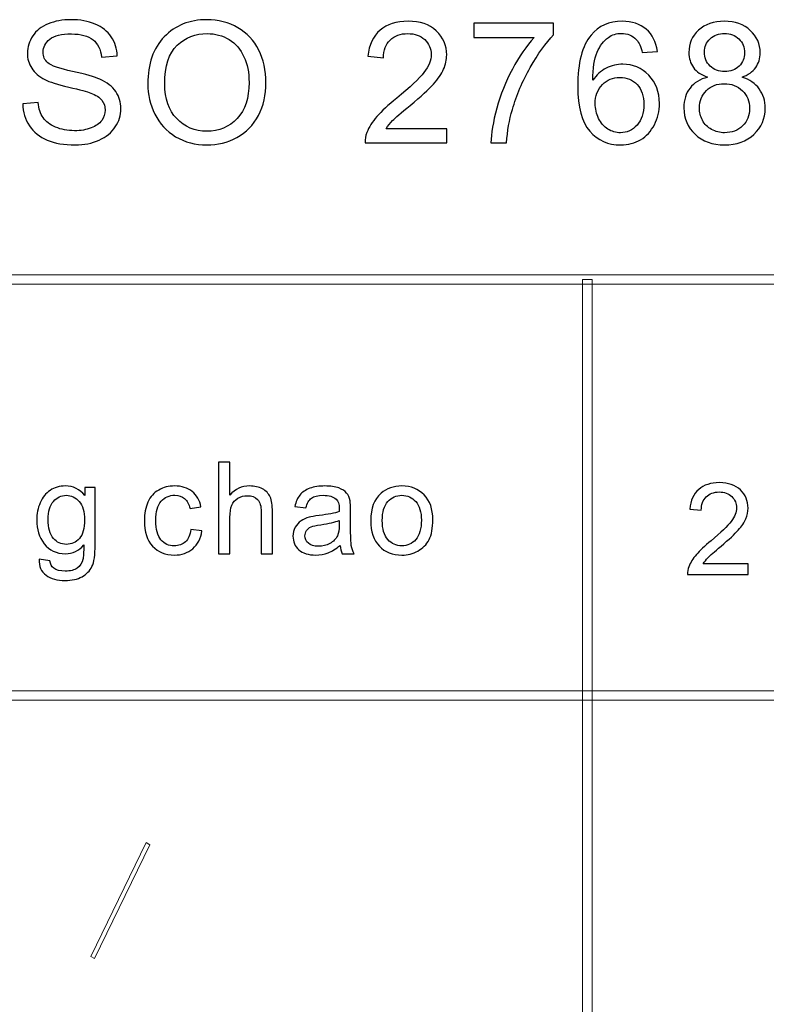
# Model space of a CAD drawing. Header units: millimetres. Extents: x -420 to 420, y -297 to 297.
# Tile 77 of 141: x 229 to 253, y -241 to -210. Entities that reach past the tile are written whole.
import ezdxf

# ---------------------------------------------------------------- set-up
doc = ezdxf.new("R2010")
doc.units = ezdxf.units.MM
doc.header["$MEASUREMENT"] = 0
doc.layers.add('layer 1', color=7, linetype='Continuous')

msp = doc.modelspace()

# ---------------------------------------------------------------- linework, layer by layer
at = {"layer": 'layer 1', "color": 7}
for points, knots in [([(229.5713, -212.8153), (229.5713, -212.8153), (230.0515, -212.773), (230.0515, -212.773), (230.0515, -212.773), (230.074, -212.9635), (230.127, -213.1196), (230.2106, -213.2422), (230.2106, -213.2422), (230.2943, -213.3639), (230.4237, -213.4627), (230.5991, -213.5386), (230.5991, -213.5386), (230.7743, -213.6135), (230.9722, -213.6515), (231.1915, -213.6515), (231.1915, -213.6515), (231.3866, -213.6515), (231.5584, -213.6233), (231.7076, -213.5659), (231.7076, -213.5659), (231.8569, -213.5086), (231.9675, -213.4301), (232.0403, -213.3304), (232.0403, -213.3304), (232.113, -213.2308), (232.1499, -213.1223), (232.1499, -213.0059), (232.1499, -213.0059), (232.1499, -212.8877), (232.1149, -212.7845), (232.0447, -212.6954), (232.0447, -212.6954), (231.9746, -212.6072), (231.8586, -212.5331), (231.6968, -212.4722), (231.6968, -212.4722), (231.5935, -212.4334), (231.3641, -212.3717), (231.0091, -212.2879), (231.0091, -212.2879), (230.6539, -212.2041), (230.4057, -212.1256), (230.2637, -212.0515), (230.2637, -212.0515), (230.0794, -211.9563), (229.9427, -211.8381), (229.8528, -211.6978), (229.8528, -211.6978), (229.762, -211.5576), (229.717, -211.3997), (229.717, -211.226), (229.717, -211.226), (229.717, -211.0337), (229.7728, -210.8547), (229.8834, -210.6888), (229.8834, -210.6888), (229.994, -210.5221), (230.1549, -210.396), (230.368, -210.3096), (230.368, -210.3096), (230.5801, -210.2231), (230.8166, -210.1799), (231.0764, -210.1799), (231.0764, -210.1799), (231.3624, -210.1799), (231.615, -210.2249), (231.8334, -210.3158), (231.8334, -210.3158), (232.052, -210.4057), (232.2201, -210.5389), (232.3378, -210.7153), (232.3378, -210.7153), (232.4556, -210.8908), (232.5185, -211.0901), (232.5275, -211.3124), (232.5275, -211.3124), (232.5275, -211.3124), (232.0367, -211.3495), (232.0367, -211.3495), (232.0367, -211.3495), (232.0106, -211.1104), (231.9216, -210.9296), (231.7696, -210.8079), (231.7696, -210.8079), (231.6177, -210.6853), (231.393, -210.6245), (231.0962, -210.6245), (231.0962, -210.6245), (230.7869, -210.6245), (230.5613, -210.68), (230.4201, -210.7911), (230.4201, -210.7911), (230.279, -210.9023), (230.2079, -211.0363), (230.2079, -211.1933), (230.2079, -211.1933), (230.2079, -211.3292), (230.2583, -211.4412), (230.3581, -211.5294), (230.3581, -211.5294), (230.457, -211.6167), (230.7132, -211.7075), (231.1286, -211.7993), (231.1286, -211.7993), (231.5439, -211.8919), (231.8289, -211.9721), (231.9836, -212.0409), (231.9836, -212.0409), (232.2075, -212.1424), (232.3738, -212.2703), (232.4808, -212.4264), (232.4808, -212.4264), (232.5878, -212.5816), (232.6409, -212.7607), (232.6409, -212.9635), (232.6409, -212.9635), (232.6409, -213.1655), (232.5825, -213.3542), (232.4646, -213.5324), (232.4646, -213.5324), (232.3469, -213.7106), (232.1787, -213.849), (231.9584, -213.9478), (231.9584, -213.9478), (231.7382, -214.0466), (231.4909, -214.096), (231.2149, -214.096), (231.2149, -214.096), (230.866, -214.096), (230.5739, -214.0457), (230.3383, -213.9461), (230.3383, -213.9461), (230.1018, -213.8464), (229.9175, -213.6965), (229.7836, -213.4954), (229.7836, -213.4954), (229.6487, -213.2951), (229.5786, -213.0685), (229.5713, -212.8153)], [0, 0, 0, 0, 0.0277778, 0.0277778, 0.0277778, 0.0277778, 0.0555556, 0.0555556, 0.0555556, 0.0555556, 0.0833333, 0.0833333, 0.0833333, 0.0833333, 0.1111111, 0.1111111, 0.1111111, 0.1111111, 0.1388889, 0.1388889, 0.1388889, 0.1388889, 0.1666667, 0.1666667, 0.1666667, 0.1666667, 0.1944444, 0.1944444, 0.1944444, 0.1944444, 0.2222222, 0.2222222, 0.2222222, 0.2222222, 0.25, 0.25, 0.25, 0.25, 0.2777778, 0.2777778, 0.2777778, 0.2777778, 0.3055556, 0.3055556, 0.3055556, 0.3055556, 0.3333333, 0.3333333, 0.3333333, 0.3333333, 0.3611111, 0.3611111, 0.3611111, 0.3611111, 0.3888889, 0.3888889, 0.3888889, 0.3888889, 0.4166667, 0.4166667, 0.4166667, 0.4166667, 0.4444444, 0.4444444, 0.4444444, 0.4444444, 0.4722222, 0.4722222, 0.4722222, 0.4722222, 0.5, 0.5, 0.5, 0.5, 0.5277778, 0.5277778, 0.5277778, 0.5277778, 0.5555556, 0.5555556, 0.5555556, 0.5555556, 0.5833333, 0.5833333, 0.5833333, 0.5833333, 0.6111111, 0.6111111, 0.6111111, 0.6111111, 0.6388889, 0.6388889, 0.6388889, 0.6388889, 0.6666667, 0.6666667, 0.6666667, 0.6666667, 0.6944444, 0.6944444, 0.6944444, 0.6944444, 0.7222222, 0.7222222, 0.7222222, 0.7222222, 0.75, 0.75, 0.75, 0.75, 0.7777778, 0.7777778, 0.7777778, 0.7777778, 0.8055556, 0.8055556, 0.8055556, 0.8055556, 0.8333333, 0.8333333, 0.8333333, 0.8333333, 0.8611111, 0.8611111, 0.8611111, 0.8611111, 0.8888889, 0.8888889, 0.8888889, 0.8888889, 0.9166667, 0.9166667, 0.9166667, 0.9166667, 0.9444444, 0.9444444, 0.9444444, 0.9444444, 1, 1, 1, 1]), ([(233.4801, -212.1882), (233.4801, -211.5603), (233.6528, -211.0681), (233.9971, -210.7127), (233.9971, -210.7127), (234.3415, -210.3572), (234.7856, -210.1799), (235.3305, -210.1799), (235.3305, -210.1799), (235.6873, -210.1799), (236.0083, -210.2637), (236.2952, -210.4304), (236.2952, -210.4304), (236.581, -210.5971), (236.7996, -210.83), (236.9497, -211.129), (236.9497, -211.129), (237.0998, -211.4271), (237.1753, -211.7658), (237.1753, -212.1441), (237.1753, -212.1441), (237.1753, -212.5278), (237.0962, -212.8718), (236.938, -213.1743), (236.938, -213.1743), (236.7798, -213.4777), (236.5558, -213.707), (236.2663, -213.8623), (236.2663, -213.8623), (235.9759, -214.0184), (235.6631, -214.096), (235.3277, -214.096), (235.3277, -214.096), (234.9636, -214.096), (234.639, -214.0096), (234.3523, -213.8376), (234.3523, -213.8376), (234.0664, -213.6656), (233.8487, -213.431), (233.7013, -213.1329), (233.7013, -213.1329), (233.5538, -212.8356), (233.4801, -212.5208), (233.4801, -212.1882)], [0, 0, 0, 0, 0.0833333, 0.0833333, 0.0833333, 0.0833333, 0.1666667, 0.1666667, 0.1666667, 0.1666667, 0.25, 0.25, 0.25, 0.25, 0.3333333, 0.3333333, 0.3333333, 0.3333333, 0.4166667, 0.4166667, 0.4166667, 0.4166667, 0.5, 0.5, 0.5, 0.5, 0.5833333, 0.5833333, 0.5833333, 0.5833333, 0.6666667, 0.6666667, 0.6666667, 0.6666667, 0.75, 0.75, 0.75, 0.75, 0.8333333, 0.8333333, 0.8333333, 0.8333333, 1, 1, 1, 1]), ([(242.8279, -213.588), (242.8279, -213.588), (242.8279, -214.0325), (242.8279, -214.0325), (242.8279, -214.0325), (242.8279, -214.0325), (240.2709, -214.0325), (240.2709, -214.0325), (240.2709, -214.0325), (240.2673, -213.9205), (240.2862, -213.8129), (240.3267, -213.7088), (240.3267, -213.7088), (240.3922, -213.5386), (240.4974, -213.3701), (240.6422, -213.2052), (240.6422, -213.2052), (240.7869, -213.0402), (240.9938, -212.8497), (241.2626, -212.6336), (241.2626, -212.6336), (241.6806, -212.2958), (241.9648, -212.0286), (242.1131, -211.831), (242.1131, -211.831), (242.2624, -211.6335), (242.337, -211.4465), (242.337, -211.2701), (242.337, -211.2701), (242.337, -211.0857), (242.2696, -210.9305), (242.1347, -210.8035), (242.1347, -210.8035), (241.9999, -210.6774), (241.8236, -210.6139), (241.6069, -210.6139), (241.6069, -210.6139), (241.3777, -210.6139), (241.1943, -210.6809), (241.0567, -210.815), (241.0567, -210.815), (240.9191, -210.9481), (240.8499, -211.1334), (240.8481, -211.3706), (240.8481, -211.3706), (240.8481, -211.3706), (240.3626, -211.323), (240.3626, -211.323), (240.3626, -211.323), (240.3959, -210.9667), (240.5217, -210.695), (240.7393, -210.508), (240.7393, -210.508), (240.9578, -210.321), (241.25, -210.2276), (241.6177, -210.2276), (241.6177, -210.2276), (241.9882, -210.2276), (242.2821, -210.3281), (242.4979, -210.5301), (242.4979, -210.5301), (242.7146, -210.7321), (242.8225, -210.9825), (242.8225, -211.2807), (242.8225, -211.2807), (242.8225, -211.4324), (242.791, -211.5814), (242.7272, -211.7278), (242.7272, -211.7278), (242.6643, -211.8751), (242.5591, -212.0295), (242.4125, -212.1918), (242.4125, -212.1918), (242.265, -212.3532), (242.0214, -212.5763), (241.6815, -212.8586), (241.6815, -212.8586), (241.3965, -213.0932), (241.2131, -213.2519), (241.1322, -213.3357), (241.1322, -213.3357), (241.0513, -213.4195), (240.9848, -213.5033), (240.9317, -213.588), (240.9317, -213.588), (240.9317, -213.588), (242.8279, -213.588), (242.8279, -213.588)], [0, 0, 0, 0, 0.0434783, 0.0434783, 0.0434783, 0.0434783, 0.0869565, 0.0869565, 0.0869565, 0.0869565, 0.1304348, 0.1304348, 0.1304348, 0.1304348, 0.173913, 0.173913, 0.173913, 0.173913, 0.2173913, 0.2173913, 0.2173913, 0.2173913, 0.2608696, 0.2608696, 0.2608696, 0.2608696, 0.3043478, 0.3043478, 0.3043478, 0.3043478, 0.3478261, 0.3478261, 0.3478261, 0.3478261, 0.3913043, 0.3913043, 0.3913043, 0.3913043, 0.4347826, 0.4347826, 0.4347826, 0.4347826, 0.4782609, 0.4782609, 0.4782609, 0.4782609, 0.5217391, 0.5217391, 0.5217391, 0.5217391, 0.5652174, 0.5652174, 0.5652174, 0.5652174, 0.6086957, 0.6086957, 0.6086957, 0.6086957, 0.6521739, 0.6521739, 0.6521739, 0.6521739, 0.6956522, 0.6956522, 0.6956522, 0.6956522, 0.7391304, 0.7391304, 0.7391304, 0.7391304, 0.7826087, 0.7826087, 0.7826087, 0.7826087, 0.826087, 0.826087, 0.826087, 0.826087, 0.8695652, 0.8695652, 0.8695652, 0.8695652, 0.9130435, 0.9130435, 0.9130435, 0.9130435, 1, 1, 1, 1]), ([(249.4063, -211.1695), (249.4063, -211.1695), (248.937, -211.2066), (248.937, -211.2066), (248.937, -211.2066), (248.8948, -211.024), (248.8345, -210.8908), (248.7562, -210.8079), (248.7562, -210.8079), (248.6277, -210.6747), (248.4686, -210.6086), (248.2798, -210.6086), (248.2798, -210.6086), (248.1278, -210.6086), (247.9929, -210.65), (247.8769, -210.7329), (247.8769, -210.7329), (247.7277, -210.8397), (247.6109, -210.9949), (247.5236, -211.1995), (247.5236, -211.1995), (247.4373, -211.405), (247.3923, -211.697), (247.3888, -212.0753), (247.3888, -212.0753), (247.5029, -211.9051), (247.6432, -211.7781), (247.8086, -211.6961), (247.8086, -211.6961), (247.9741, -211.6132), (248.1467, -211.5717), (248.3283, -211.5717), (248.3283, -211.5717), (248.6448, -211.5717), (248.9145, -211.6864), (249.1375, -211.9148), (249.1375, -211.9148), (249.3595, -212.1433), (249.471, -212.4378), (249.471, -212.8003), (249.471, -212.8003), (249.471, -213.0385), (249.4189, -213.259), (249.3145, -213.4636), (249.3145, -213.4636), (249.2095, -213.6682), (249.0664, -213.8243), (248.8831, -213.9328), (248.8831, -213.9328), (248.7005, -214.0413), (248.4928, -214.096), (248.2608, -214.096), (248.2608, -214.096), (247.8661, -214.096), (247.5434, -213.9531), (247.2935, -213.6682), (247.2935, -213.6682), (247.0444, -213.3833), (246.9194, -212.9132), (246.9194, -212.2588), (246.9194, -212.2588), (246.9194, -211.5267), (247.0579, -210.994), (247.3339, -210.6615), (247.3339, -210.6615), (247.5749, -210.3722), (247.8995, -210.2276), (248.3085, -210.2276), (248.3085, -210.2276), (248.6124, -210.2276), (248.8624, -210.3113), (249.0565, -210.478), (249.0565, -210.478), (249.2507, -210.6447), (249.3677, -210.8749), (249.4063, -211.1695)], [0, 0, 0, 0, 0.05, 0.05, 0.05, 0.05, 0.1, 0.1, 0.1, 0.1, 0.15, 0.15, 0.15, 0.15, 0.2, 0.2, 0.2, 0.2, 0.25, 0.25, 0.25, 0.25, 0.3, 0.3, 0.3, 0.3, 0.35, 0.35, 0.35, 0.35, 0.4, 0.4, 0.4, 0.4, 0.45, 0.45, 0.45, 0.45, 0.5, 0.5, 0.5, 0.5, 0.55, 0.55, 0.55, 0.55, 0.6, 0.6, 0.6, 0.6, 0.65, 0.65, 0.65, 0.65, 0.7, 0.7, 0.7, 0.7, 0.75, 0.75, 0.75, 0.75, 0.8, 0.8, 0.8, 0.8, 0.85, 0.85, 0.85, 0.85, 0.9, 0.9, 0.9, 0.9, 1, 1, 1, 1]), ([(250.9719, -211.9783), (250.7751, -211.9078), (250.6294, -211.8063), (250.5341, -211.6758), (250.5341, -211.6758), (250.4397, -211.5444), (250.392, -211.3874), (250.392, -211.2048), (250.392, -211.2048), (250.392, -210.9287), (250.4927, -210.6977), (250.6942, -210.5098), (250.6942, -210.5098), (250.8964, -210.3219), (251.1644, -210.2276), (251.4998, -210.2276), (251.4998, -210.2276), (251.836, -210.2276), (252.1075, -210.3237), (252.3125, -210.516), (252.3125, -210.516), (252.5175, -210.7082), (252.6199, -210.942), (252.6199, -211.218), (252.6199, -211.218), (252.6199, -211.3936), (252.5733, -211.547), (252.4797, -211.6767), (252.4797, -211.6767), (252.3862, -211.8072), (252.2442, -211.9078), (252.0527, -211.9783), (252.0527, -211.9783), (252.2892, -212.0542), (252.4681, -212.1759), (252.5912, -212.3452), (252.5912, -212.3452), (252.7143, -212.5137), (252.7764, -212.7148), (252.7764, -212.9494), (252.7764, -212.9494), (252.7764, -213.2731), (252.6595, -213.5448), (252.4267, -213.7653), (252.4267, -213.7653), (252.1929, -213.9858), (251.8863, -214.096), (251.506, -214.096), (251.506, -214.096), (251.1258, -214.096), (250.8191, -213.9858), (250.5854, -213.7644), (250.5854, -213.7644), (250.3525, -213.543), (250.2356, -213.2669), (250.2356, -212.9362), (250.2356, -212.9362), (250.2356, -212.6901), (250.2995, -212.4837), (250.4271, -212.3179), (250.4271, -212.3179), (250.5548, -212.1512), (250.7364, -212.0383), (250.9719, -211.9783)], [0, 0, 0, 0, 0.0588235, 0.0588235, 0.0588235, 0.0588235, 0.1176471, 0.1176471, 0.1176471, 0.1176471, 0.1764706, 0.1764706, 0.1764706, 0.1764706, 0.2352941, 0.2352941, 0.2352941, 0.2352941, 0.2941176, 0.2941176, 0.2941176, 0.2941176, 0.3529412, 0.3529412, 0.3529412, 0.3529412, 0.4117647, 0.4117647, 0.4117647, 0.4117647, 0.4705882, 0.4705882, 0.4705882, 0.4705882, 0.5294118, 0.5294118, 0.5294118, 0.5294118, 0.5882353, 0.5882353, 0.5882353, 0.5882353, 0.6470588, 0.6470588, 0.6470588, 0.6470588, 0.7058824, 0.7058824, 0.7058824, 0.7058824, 0.7647059, 0.7647059, 0.7647059, 0.7647059, 0.8235294, 0.8235294, 0.8235294, 0.8235294, 0.8823529, 0.8823529, 0.8823529, 0.8823529, 1, 1, 1, 1]), ([(243.668, -210.7356), (243.668, -210.7356), (243.668, -210.2911), (243.668, -210.2911), (243.668, -210.2911), (243.668, -210.2911), (246.1656, -210.2911), (246.1656, -210.2911), (246.1656, -210.2911), (246.1656, -210.2911), (246.1656, -210.6509), (246.1656, -210.6509), (246.1656, -210.6509), (245.9202, -210.9076), (245.6756, -211.2489), (245.4347, -211.6749), (245.4347, -211.6749), (245.1928, -212.1009), (245.0067, -212.5393), (244.8746, -212.99), (244.8746, -212.99), (244.7802, -213.3066), (244.719, -213.655), (244.6929, -214.0325), (244.6929, -214.0325), (244.6929, -214.0325), (244.2074, -214.0325), (244.2074, -214.0325), (244.2074, -214.0325), (244.2128, -213.7344), (244.2721, -213.3736), (244.3863, -212.9512), (244.3863, -212.9512), (244.5006, -212.5278), (244.6633, -212.1203), (244.8763, -211.7278), (244.8763, -211.7278), (245.0895, -211.3353), (245.316, -211.0046), (245.556, -210.7356), (245.556, -210.7356), (245.556, -210.7356), (243.668, -210.7356), (243.668, -210.7356)], [0, 0, 0, 0, 0.0833333, 0.0833333, 0.0833333, 0.0833333, 0.1666667, 0.1666667, 0.1666667, 0.1666667, 0.25, 0.25, 0.25, 0.25, 0.3333333, 0.3333333, 0.3333333, 0.3333333, 0.4166667, 0.4166667, 0.4166667, 0.4166667, 0.5, 0.5, 0.5, 0.5, 0.5833333, 0.5833333, 0.5833333, 0.5833333, 0.6666667, 0.6666667, 0.6666667, 0.6666667, 0.75, 0.75, 0.75, 0.75, 0.8333333, 0.8333333, 0.8333333, 0.8333333, 1, 1, 1, 1]), ([(234.0088, -212.1971), (234.0088, -212.6531), (234.1337, -213.012), (234.3837, -213.274), (234.3837, -213.274), (234.6336, -213.5359), (234.9474, -213.6674), (235.3251, -213.6674), (235.3251, -213.6674), (235.7099, -213.6674), (236.0255, -213.5351), (236.2745, -213.2705), (236.2745, -213.2705), (236.5226, -213.0059), (236.6467, -212.6301), (236.6467, -212.1433), (236.6467, -212.1433), (236.6467, -211.8354), (236.5937, -211.5664), (236.4876, -211.3371), (236.4876, -211.3371), (236.3814, -211.1078), (236.2259, -210.9296), (236.0218, -210.8035), (236.0218, -210.8035), (235.8168, -210.6774), (235.5876, -210.6139), (235.3331, -210.6139), (235.3331, -210.6139), (234.9718, -210.6139), (234.6606, -210.7356), (234.3999, -210.979), (234.3999, -210.979), (234.1391, -211.2224), (234.0088, -211.6282), (234.0088, -212.1971)], [0, 0, 0, 0, 0.1, 0.1, 0.1, 0.1, 0.2, 0.2, 0.2, 0.2, 0.3, 0.3, 0.3, 0.3, 0.4, 0.4, 0.4, 0.4, 0.5, 0.5, 0.5, 0.5, 0.6, 0.6, 0.6, 0.6, 0.7, 0.7, 0.7, 0.7, 0.8, 0.8, 0.8, 0.8, 1, 1, 1, 1]), ([(250.8775, -211.188), (250.8775, -211.368), (250.9361, -211.5144), (251.052, -211.6282), (251.052, -211.6282), (251.1689, -211.7419), (251.3217, -211.7993), (251.5114, -211.7993), (251.5114, -211.7993), (251.6957, -211.7993), (251.845, -211.7428), (251.9609, -211.6299), (251.9609, -211.6299), (252.0769, -211.517), (252.1345, -211.3786), (252.1345, -211.2145), (252.1345, -211.2145), (252.1345, -211.0434), (252.0751, -210.8996), (251.9555, -210.7832), (251.9555, -210.7832), (251.8369, -210.6668), (251.6867, -210.6086), (251.506, -210.6086), (251.506, -210.6086), (251.3235, -210.6086), (251.1734, -210.6659), (251.0547, -210.7797), (251.0547, -210.7797), (250.9369, -210.8935), (250.8775, -211.0293), (250.8775, -211.188)], [0, 0, 0, 0, 0.1111111, 0.1111111, 0.1111111, 0.1111111, 0.2222222, 0.2222222, 0.2222222, 0.2222222, 0.3333333, 0.3333333, 0.3333333, 0.3333333, 0.4444444, 0.4444444, 0.4444444, 0.4444444, 0.5555556, 0.5555556, 0.5555556, 0.5555556, 0.6666667, 0.6666667, 0.6666667, 0.6666667, 0.7777778, 0.7777778, 0.7777778, 0.7777778, 1, 1, 1, 1]), ([(247.4643, -212.8048), (247.4643, -212.9653), (247.4994, -213.1187), (247.5686, -213.2652), (247.5686, -213.2652), (247.6378, -213.4116), (247.7349, -213.5227), (247.8581, -213.5994), (247.8581, -213.5994), (247.9821, -213.6762), (248.1134, -213.715), (248.2528, -213.715), (248.2528, -213.715), (248.4551, -213.715), (248.6277, -213.6356), (248.7706, -213.4768), (248.7706, -213.4768), (248.9136, -213.3181), (248.9855, -213.1029), (248.9855, -212.8303), (248.9855, -212.8303), (248.9855, -212.5684), (248.9145, -212.362), (248.7734, -212.2112), (248.7734, -212.2112), (248.6322, -212.0603), (248.4524, -211.9845), (248.2339, -211.9845), (248.2339, -211.9845), (248.02, -211.9845), (247.8374, -212.0603), (247.6881, -212.2112), (247.6881, -212.2112), (247.5389, -212.362), (247.4643, -212.5596), (247.4643, -212.8048)], [0, 0, 0, 0, 0.1, 0.1, 0.1, 0.1, 0.2, 0.2, 0.2, 0.2, 0.3, 0.3, 0.3, 0.3, 0.4, 0.4, 0.4, 0.4, 0.5, 0.5, 0.5, 0.5, 0.6, 0.6, 0.6, 0.6, 0.7, 0.7, 0.7, 0.7, 0.8, 0.8, 0.8, 0.8, 1, 1, 1, 1]), ([(250.7212, -212.9397), (250.7212, -213.0729), (250.7526, -213.2008), (250.8156, -213.3251), (250.8156, -213.3251), (250.8785, -213.4486), (250.9738, -213.5448), (251.1014, -213.6127), (251.1014, -213.6127), (251.2282, -213.6806), (251.3649, -213.715), (251.5097, -213.715), (251.5097, -213.715), (251.738, -213.715), (251.925, -213.6435), (252.0715, -213.5007), (252.0715, -213.5007), (252.2181, -213.3578), (252.2909, -213.1761), (252.2909, -212.9556), (252.2909, -212.9556), (252.2909, -212.7315), (252.2154, -212.5463), (252.0652, -212.3999), (252.0652, -212.3999), (251.9142, -212.2535), (251.7236, -212.1803), (251.4944, -212.1803), (251.4944, -212.1803), (251.2696, -212.1803), (251.0853, -212.2526), (250.9396, -212.3973), (250.9396, -212.3973), (250.794, -212.5419), (250.7212, -212.7227), (250.7212, -212.9397)], [0, 0, 0, 0, 0.1, 0.1, 0.1, 0.1, 0.2, 0.2, 0.2, 0.2, 0.3, 0.3, 0.3, 0.3, 0.4, 0.4, 0.4, 0.4, 0.5, 0.5, 0.5, 0.5, 0.6, 0.6, 0.6, 0.6, 0.7, 0.7, 0.7, 0.7, 0.8, 0.8, 0.8, 0.8, 1, 1, 1, 1]), ([(235.6958, -226.8763), (235.6958, -226.8763), (235.6958, -224.017), (235.6958, -224.017), (235.6958, -224.017), (235.6958, -224.017), (236.0472, -224.017), (236.0472, -224.017), (236.0472, -224.017), (236.0472, -224.017), (236.0472, -225.0459), (236.0472, -225.0459), (236.0472, -225.0459), (236.2103, -224.8549), (236.4159, -224.7597), (236.6649, -224.7597), (236.6649, -224.7597), (236.8173, -224.7597), (236.9497, -224.7897), (237.0629, -224.8503), (237.0629, -224.8503), (237.1754, -224.9108), (237.2559, -224.994), (237.3045, -225.1005), (237.3045, -225.1005), (237.3531, -225.207), (237.377, -225.3621), (237.377, -225.5644), (237.377, -225.5644), (237.377, -225.5644), (237.377, -226.8763), (237.377, -226.8763), (237.377, -226.8763), (237.377, -226.8763), (237.0256, -226.8763), (237.0256, -226.8763), (237.0256, -226.8763), (237.0256, -226.8763), (237.0256, -225.5658), (237.0256, -225.5658), (237.0256, -225.5658), (237.0256, -225.3907), (236.9877, -225.2629), (236.9125, -225.1831), (236.9125, -225.1831), (236.8366, -225.1032), (236.7301, -225.0633), (236.5916, -225.0633), (236.5916, -225.0633), (236.4885, -225.0633), (236.3913, -225.0899), (236.3001, -225.1438), (236.3001, -225.1438), (236.2089, -225.1977), (236.1444, -225.2709), (236.1051, -225.3634), (236.1051, -225.3634), (236.0665, -225.4553), (236.0472, -225.5824), (236.0472, -225.7448), (236.0472, -225.7448), (236.0472, -225.7448), (236.0472, -226.8763), (236.0472, -226.8763), (236.0472, -226.8763), (236.0472, -226.8763), (235.6958, -226.8763), (235.6958, -226.8763)], [0, 0, 0, 0, 0.0555556, 0.0555556, 0.0555556, 0.0555556, 0.1111111, 0.1111111, 0.1111111, 0.1111111, 0.1666667, 0.1666667, 0.1666667, 0.1666667, 0.2222222, 0.2222222, 0.2222222, 0.2222222, 0.2777778, 0.2777778, 0.2777778, 0.2777778, 0.3333333, 0.3333333, 0.3333333, 0.3333333, 0.3888889, 0.3888889, 0.3888889, 0.3888889, 0.4444444, 0.4444444, 0.4444444, 0.4444444, 0.5, 0.5, 0.5, 0.5, 0.5555556, 0.5555556, 0.5555556, 0.5555556, 0.6111111, 0.6111111, 0.6111111, 0.6111111, 0.6666667, 0.6666667, 0.6666667, 0.6666667, 0.7222222, 0.7222222, 0.7222222, 0.7222222, 0.7777778, 0.7777778, 0.7777778, 0.7777778, 0.8333333, 0.8333333, 0.8333333, 0.8333333, 0.8888889, 0.8888889, 0.8888889, 0.8888889, 1, 1, 1, 1]), ([(252.2446, -227.1919), (252.2446, -227.1919), (252.2446, -227.5274), (252.2446, -227.5274), (252.2446, -227.5274), (252.2446, -227.5274), (250.3517, -227.5274), (250.3517, -227.5274), (250.3517, -227.5274), (250.349, -227.4429), (250.363, -227.3617), (250.393, -227.2831), (250.393, -227.2831), (250.4416, -227.1547), (250.5194, -227.0275), (250.6266, -226.9031), (250.6266, -226.9031), (250.7338, -226.7786), (250.8868, -226.6349), (251.0858, -226.4718), (251.0858, -226.4718), (251.3953, -226.2169), (251.6057, -226.0152), (251.7155, -225.8661), (251.7155, -225.8661), (251.826, -225.717), (251.8812, -225.5759), (251.8812, -225.4428), (251.8812, -225.4428), (251.8812, -225.3037), (251.8313, -225.1865), (251.7315, -225.0907), (251.7315, -225.0907), (251.6316, -224.9955), (251.5012, -224.9476), (251.3408, -224.9476), (251.3408, -224.9476), (251.171, -224.9476), (251.0353, -224.9982), (250.9334, -225.0994), (250.9334, -225.0994), (250.8316, -225.1999), (250.7803, -225.3396), (250.779, -225.5187), (250.779, -225.5187), (250.779, -225.5187), (250.4196, -225.4827), (250.4196, -225.4827), (250.4196, -225.4827), (250.4442, -225.2138), (250.5374, -225.0088), (250.6985, -224.8677), (250.6985, -224.8677), (250.8602, -224.7266), (251.0765, -224.6561), (251.3488, -224.6561), (251.3488, -224.6561), (251.623, -224.6561), (251.8406, -224.7319), (252.0004, -224.8844), (252.0004, -224.8844), (252.1608, -225.0368), (252.2406, -225.2258), (252.2406, -225.4508), (252.2406, -225.4508), (252.2406, -225.5653), (252.2173, -225.6777), (252.1701, -225.7882), (252.1701, -225.7882), (252.1235, -225.8994), (252.0456, -226.0159), (251.9371, -226.1383), (251.9371, -226.1383), (251.828, -226.2601), (251.6476, -226.4285), (251.396, -226.6415), (251.396, -226.6415), (251.185, -226.8186), (251.0492, -226.9384), (250.9893, -227.0016), (250.9893, -227.0016), (250.9294, -227.0648), (250.8802, -227.128), (250.8409, -227.1919), (250.8409, -227.1919), (250.8409, -227.1919), (252.2446, -227.1919), (252.2446, -227.1919)], [0, 0, 0, 0, 0.0434783, 0.0434783, 0.0434783, 0.0434783, 0.0869565, 0.0869565, 0.0869565, 0.0869565, 0.1304348, 0.1304348, 0.1304348, 0.1304348, 0.173913, 0.173913, 0.173913, 0.173913, 0.2173913, 0.2173913, 0.2173913, 0.2173913, 0.2608696, 0.2608696, 0.2608696, 0.2608696, 0.3043478, 0.3043478, 0.3043478, 0.3043478, 0.3478261, 0.3478261, 0.3478261, 0.3478261, 0.3913043, 0.3913043, 0.3913043, 0.3913043, 0.4347826, 0.4347826, 0.4347826, 0.4347826, 0.4782609, 0.4782609, 0.4782609, 0.4782609, 0.5217391, 0.5217391, 0.5217391, 0.5217391, 0.5652174, 0.5652174, 0.5652174, 0.5652174, 0.6086957, 0.6086957, 0.6086957, 0.6086957, 0.6521739, 0.6521739, 0.6521739, 0.6521739, 0.6956522, 0.6956522, 0.6956522, 0.6956522, 0.7391304, 0.7391304, 0.7391304, 0.7391304, 0.7826087, 0.7826087, 0.7826087, 0.7826087, 0.826087, 0.826087, 0.826087, 0.826087, 0.8695652, 0.8695652, 0.8695652, 0.8695652, 0.9130435, 0.9130435, 0.9130435, 0.9130435, 1, 1, 1, 1]), ([(230.0819, -227.048), (230.0819, -227.048), (230.4214, -227.0959), (230.4214, -227.0959), (230.4214, -227.0959), (230.4353, -227.2011), (230.4753, -227.2776), (230.5405, -227.3262), (230.5405, -227.3262), (230.6277, -227.3908), (230.7468, -227.4234), (230.8979, -227.4234), (230.8979, -227.4234), (231.0603, -227.4234), (231.1861, -227.3908), (231.2746, -227.3262), (231.2746, -227.3262), (231.3632, -227.2617), (231.4231, -227.1705), (231.4543, -227.054), (231.4543, -227.054), (231.4723, -226.9828), (231.481, -226.833), (231.4796, -226.6047), (231.4796, -226.6047), (231.3259, -226.7858), (231.1349, -226.8763), (230.9059, -226.8763), (230.9059, -226.8763), (230.621, -226.8763), (230.4001, -226.7738), (230.2443, -226.5681), (230.2443, -226.5681), (230.0879, -226.3631), (230.01, -226.1169), (230.01, -225.83), (230.01, -225.83), (230.01, -225.6323), (230.046, -225.45), (230.1172, -225.2829), (230.1172, -225.2829), (230.1884, -225.1158), (230.2922, -224.9874), (230.428, -224.8962), (230.428, -224.8962), (230.5638, -224.805), (230.7235, -224.7597), (230.9072, -224.7597), (230.9072, -224.7597), (231.1515, -224.7597), (231.3532, -224.8596), (231.5116, -225.0593), (231.5116, -225.0593), (231.5116, -225.0593), (231.5116, -224.8037), (231.5116, -224.8037), (231.5116, -224.8037), (231.5116, -224.8037), (231.8351, -224.8037), (231.8351, -224.8037), (231.8351, -224.8037), (231.8351, -224.8037), (231.8351, -226.5934), (231.8351, -226.5934), (231.8351, -226.5934), (231.8351, -226.9162), (231.8024, -227.1445), (231.7365, -227.279), (231.7365, -227.279), (231.6713, -227.4134), (231.5668, -227.5199), (231.4251, -227.5978), (231.4251, -227.5978), (231.2826, -227.6757), (231.1076, -227.7149), (230.8999, -227.7149), (230.8999, -227.7149), (230.653, -227.7149), (230.454, -227.6597), (230.3022, -227.5485), (230.3022, -227.5485), (230.1498, -227.4381), (230.0766, -227.271), (230.0819, -227.048)], [0, 0, 0, 0, 0.0454545, 0.0454545, 0.0454545, 0.0454545, 0.0909091, 0.0909091, 0.0909091, 0.0909091, 0.1363636, 0.1363636, 0.1363636, 0.1363636, 0.1818182, 0.1818182, 0.1818182, 0.1818182, 0.2272727, 0.2272727, 0.2272727, 0.2272727, 0.2727273, 0.2727273, 0.2727273, 0.2727273, 0.3181818, 0.3181818, 0.3181818, 0.3181818, 0.3636364, 0.3636364, 0.3636364, 0.3636364, 0.4090909, 0.4090909, 0.4090909, 0.4090909, 0.4545455, 0.4545455, 0.4545455, 0.4545455, 0.5, 0.5, 0.5, 0.5, 0.5454545, 0.5454545, 0.5454545, 0.5454545, 0.5909091, 0.5909091, 0.5909091, 0.5909091, 0.6363636, 0.6363636, 0.6363636, 0.6363636, 0.6818182, 0.6818182, 0.6818182, 0.6818182, 0.7272727, 0.7272727, 0.7272727, 0.7272727, 0.7727273, 0.7727273, 0.7727273, 0.7727273, 0.8181818, 0.8181818, 0.8181818, 0.8181818, 0.8636364, 0.8636364, 0.8636364, 0.8636364, 0.9090909, 0.9090909, 0.9090909, 0.9090909, 1, 1, 1, 1]), ([(230.3694, -225.8047), (230.3694, -226.0756), (230.4234, -226.2733), (230.5312, -226.3977), (230.5312, -226.3977), (230.6397, -226.5222), (230.7748, -226.5848), (230.9372, -226.5848), (230.9372, -226.5848), (231.0989, -226.5848), (231.234, -226.5229), (231.3439, -226.3991), (231.3439, -226.3991), (231.453, -226.2753), (231.5076, -226.0809), (231.5076, -225.816), (231.5076, -225.816), (231.5076, -225.5631), (231.451, -225.3721), (231.3385, -225.2436), (231.3385, -225.2436), (231.226, -225.1152), (231.0903, -225.0513), (230.9319, -225.0513), (230.9319, -225.0513), (230.7754, -225.0513), (230.643, -225.1145), (230.5332, -225.241), (230.5332, -225.241), (230.424, -225.3674), (230.3694, -225.5551), (230.3694, -225.8047)], [0, 0, 0, 0, 0.1111111, 0.1111111, 0.1111111, 0.1111111, 0.2222222, 0.2222222, 0.2222222, 0.2222222, 0.3333333, 0.3333333, 0.3333333, 0.3333333, 0.4444444, 0.4444444, 0.4444444, 0.4444444, 0.5555556, 0.5555556, 0.5555556, 0.5555556, 0.6666667, 0.6666667, 0.6666667, 0.6666667, 0.7777778, 0.7777778, 0.7777778, 0.7777778, 1, 1, 1, 1]), ([(234.8309, -226.1175), (234.8309, -226.1175), (235.1743, -226.1655), (235.1743, -226.1655), (235.1743, -226.1655), (235.1364, -226.4017), (235.0405, -226.5861), (234.8854, -226.7199), (234.8854, -226.7199), (234.7304, -226.8537), (234.5393, -226.9202), (234.3137, -226.9202), (234.3137, -226.9202), (234.0308, -226.9202), (233.8032, -226.8277), (233.6315, -226.6427), (233.6315, -226.6427), (233.4591, -226.4576), (233.3732, -226.1927), (233.3732, -225.848), (233.3732, -225.848), (233.3732, -225.6243), (233.4105, -225.4293), (233.4844, -225.2616), (233.4844, -225.2616), (233.5583, -225.0945), (233.6708, -224.9687), (233.8225, -224.8855), (233.8225, -224.8855), (233.9736, -224.8017), (234.138, -224.7597), (234.3164, -224.7597), (234.3164, -224.7597), (234.5407, -224.7597), (234.725, -224.8163), (234.8675, -224.9301), (234.8675, -224.9301), (235.0106, -225.0439), (235.1024, -225.2057), (235.1424, -225.4147), (235.1424, -225.4147), (235.1424, -225.4147), (234.8029, -225.4666), (234.8029, -225.4666), (234.8029, -225.4666), (234.7703, -225.3275), (234.7131, -225.223), (234.6299, -225.1524), (234.6299, -225.1524), (234.5473, -225.0826), (234.4475, -225.0473), (234.3303, -225.0473), (234.3303, -225.0473), (234.1533, -225.0473), (234.0095, -225.1105), (233.8984, -225.237), (233.8984, -225.237), (233.7879, -225.3641), (233.7327, -225.5638), (233.7327, -225.838), (233.7327, -225.838), (233.7327, -226.1162), (233.7859, -226.3179), (233.8924, -226.4437), (233.8924, -226.4437), (233.9996, -226.5695), (234.1387, -226.6327), (234.3097, -226.6327), (234.3097, -226.6327), (234.4482, -226.6327), (234.5633, -226.5908), (234.6552, -226.5062), (234.6552, -226.5062), (234.7477, -226.4224), (234.8062, -226.2926), (234.8309, -226.1175)], [0, 0, 0, 0, 0.05, 0.05, 0.05, 0.05, 0.1, 0.1, 0.1, 0.1, 0.15, 0.15, 0.15, 0.15, 0.2, 0.2, 0.2, 0.2, 0.25, 0.25, 0.25, 0.25, 0.3, 0.3, 0.3, 0.3, 0.35, 0.35, 0.35, 0.35, 0.4, 0.4, 0.4, 0.4, 0.45, 0.45, 0.45, 0.45, 0.5, 0.5, 0.5, 0.5, 0.55, 0.55, 0.55, 0.55, 0.6, 0.6, 0.6, 0.6, 0.65, 0.65, 0.65, 0.65, 0.7, 0.7, 0.7, 0.7, 0.75, 0.75, 0.75, 0.75, 0.8, 0.8, 0.8, 0.8, 0.85, 0.85, 0.85, 0.85, 0.9, 0.9, 0.9, 0.9, 1, 1, 1, 1]), ([(239.4926, -226.6167), (239.3621, -226.7279), (239.2363, -226.8057), (239.1158, -226.8517), (239.1158, -226.8517), (238.9954, -226.8976), (238.8663, -226.9202), (238.7278, -226.9202), (238.7278, -226.9202), (238.5002, -226.9202), (238.3251, -226.865), (238.2027, -226.7538), (238.2027, -226.7538), (238.0802, -226.6433), (238.019, -226.5016), (238.019, -226.3292), (238.019, -226.3292), (238.019, -226.228), (238.0423, -226.1355), (238.0882, -226.0516), (238.0882, -226.0516), (238.1348, -225.9678), (238.1953, -225.9012), (238.2699, -225.8506), (238.2699, -225.8506), (238.3451, -225.8001), (238.429, -225.7614), (238.5228, -225.7355), (238.5228, -225.7355), (238.592, -225.7175), (238.6965, -225.7002), (238.8356, -225.6829), (238.8356, -225.6829), (239.1192, -225.6496), (239.3288, -225.609), (239.4626, -225.5624), (239.4626, -225.5624), (239.4639, -225.5145), (239.4646, -225.4839), (239.4646, -225.4713), (239.4646, -225.4713), (239.4646, -225.3288), (239.4313, -225.2283), (239.3648, -225.1697), (239.3648, -225.1697), (239.2749, -225.0905), (239.1411, -225.0513), (238.9641, -225.0513), (238.9641, -225.0513), (238.7984, -225.0513), (238.6759, -225.0806), (238.5974, -225.1385), (238.5974, -225.1385), (238.5182, -225.1964), (238.4602, -225.2989), (238.4223, -225.4466), (238.4223, -225.4466), (238.4223, -225.4466), (238.0789, -225.3987), (238.0789, -225.3987), (238.0789, -225.3987), (238.1102, -225.2516), (238.1614, -225.1325), (238.2333, -225.042), (238.2333, -225.042), (238.3052, -224.9514), (238.409, -224.8822), (238.5448, -224.833), (238.5448, -224.833), (238.6799, -224.7844), (238.8376, -224.7597), (239.016, -224.7597), (239.016, -224.7597), (239.1931, -224.7597), (239.3375, -224.7804), (239.4486, -224.8223), (239.4486, -224.8223), (239.5591, -224.8642), (239.641, -224.9162), (239.6929, -224.9794), (239.6929, -224.9794), (239.7448, -225.0426), (239.7814, -225.1225), (239.8027, -225.219), (239.8027, -225.219), (239.814, -225.2789), (239.82, -225.3867), (239.82, -225.5418), (239.82, -225.5418), (239.82, -225.5418), (239.82, -226.0077), (239.82, -226.0077), (239.82, -226.0077), (239.82, -226.3332), (239.8274, -226.5388), (239.842, -226.626), (239.842, -226.626), (239.856, -226.7132), (239.8853, -226.7964), (239.9279, -226.8763), (239.9279, -226.8763), (239.9279, -226.8763), (239.5605, -226.8763), (239.5605, -226.8763), (239.5605, -226.8763), (239.5252, -226.8024), (239.5026, -226.7159), (239.4926, -226.6167)], [0, 0, 0, 0, 0.0357143, 0.0357143, 0.0357143, 0.0357143, 0.0714286, 0.0714286, 0.0714286, 0.0714286, 0.1071429, 0.1071429, 0.1071429, 0.1071429, 0.1428571, 0.1428571, 0.1428571, 0.1428571, 0.1785714, 0.1785714, 0.1785714, 0.1785714, 0.2142857, 0.2142857, 0.2142857, 0.2142857, 0.25, 0.25, 0.25, 0.25, 0.2857143, 0.2857143, 0.2857143, 0.2857143, 0.3214286, 0.3214286, 0.3214286, 0.3214286, 0.3571429, 0.3571429, 0.3571429, 0.3571429, 0.3928571, 0.3928571, 0.3928571, 0.3928571, 0.4285714, 0.4285714, 0.4285714, 0.4285714, 0.4642857, 0.4642857, 0.4642857, 0.4642857, 0.5, 0.5, 0.5, 0.5, 0.5357143, 0.5357143, 0.5357143, 0.5357143, 0.5714286, 0.5714286, 0.5714286, 0.5714286, 0.6071429, 0.6071429, 0.6071429, 0.6071429, 0.6428571, 0.6428571, 0.6428571, 0.6428571, 0.6785714, 0.6785714, 0.6785714, 0.6785714, 0.7142857, 0.7142857, 0.7142857, 0.7142857, 0.75, 0.75, 0.75, 0.75, 0.7857143, 0.7857143, 0.7857143, 0.7857143, 0.8214286, 0.8214286, 0.8214286, 0.8214286, 0.8571429, 0.8571429, 0.8571429, 0.8571429, 0.8928571, 0.8928571, 0.8928571, 0.8928571, 0.9285714, 0.9285714, 0.9285714, 0.9285714, 1, 1, 1, 1]), ([(240.45, -225.84), (240.45, -225.4573), (240.5565, -225.1737), (240.7701, -224.9894), (240.7701, -224.9894), (240.9478, -224.8363), (241.1655, -224.7597), (241.4217, -224.7597), (241.4217, -224.7597), (241.7059, -224.7597), (241.9389, -224.8529), (242.1199, -225.0393), (242.1199, -225.0393), (242.3003, -225.225), (242.3908, -225.4826), (242.3908, -225.8107), (242.3908, -225.8107), (242.3908, -226.0769), (242.3509, -226.2859), (242.271, -226.4383), (242.271, -226.4383), (242.1912, -226.5908), (242.0747, -226.7092), (241.9216, -226.7938), (241.9216, -226.7938), (241.7692, -226.8783), (241.6021, -226.9202), (241.4217, -226.9202), (241.4217, -226.9202), (241.1315, -226.9202), (240.8973, -226.8277), (240.7182, -226.642), (240.7182, -226.642), (240.5392, -226.4563), (240.45, -226.1888), (240.45, -225.84)], [0, 0, 0, 0, 0.1, 0.1, 0.1, 0.1, 0.2, 0.2, 0.2, 0.2, 0.3, 0.3, 0.3, 0.3, 0.4, 0.4, 0.4, 0.4, 0.5, 0.5, 0.5, 0.5, 0.6, 0.6, 0.6, 0.6, 0.7, 0.7, 0.7, 0.7, 0.8, 0.8, 0.8, 0.8, 1, 1, 1, 1]), ([(240.8094, -225.8407), (240.8094, -226.1056), (240.8673, -226.3039), (240.9831, -226.435), (240.9831, -226.435), (241.0996, -226.5668), (241.2454, -226.6327), (241.4217, -226.6327), (241.4217, -226.6327), (241.5961, -226.6327), (241.7412, -226.5668), (241.8577, -226.4344), (241.8577, -226.4344), (241.9735, -226.3019), (242.0314, -226.1002), (242.0314, -225.8293), (242.0314, -225.8293), (242.0314, -225.5738), (241.9728, -225.3801), (241.8564, -225.2489), (241.8564, -225.2489), (241.7399, -225.1172), (241.5948, -225.0513), (241.4217, -225.0513), (241.4217, -225.0513), (241.2454, -225.0513), (241.0996, -225.1165), (240.9831, -225.2476), (240.9831, -225.2476), (240.8673, -225.3787), (240.8094, -225.5764), (240.8094, -225.8407)], [0, 0, 0, 0, 0.1111111, 0.1111111, 0.1111111, 0.1111111, 0.2222222, 0.2222222, 0.2222222, 0.2222222, 0.3333333, 0.3333333, 0.3333333, 0.3333333, 0.4444444, 0.4444444, 0.4444444, 0.4444444, 0.5555556, 0.5555556, 0.5555556, 0.5555556, 0.6666667, 0.6666667, 0.6666667, 0.6666667, 0.7777778, 0.7777778, 0.7777778, 0.7777778, 1, 1, 1, 1]), ([(239.4646, -225.838), (239.3368, -225.8899), (239.1451, -225.9338), (238.8895, -225.9698), (238.8895, -225.9698), (238.7445, -225.9904), (238.642, -226.0137), (238.582, -226.0397), (238.582, -226.0397), (238.5221, -226.0656), (238.4762, -226.1036), (238.4436, -226.1528), (238.4436, -226.1528), (238.411, -226.2027), (238.3944, -226.258), (238.3944, -226.3192), (238.3944, -226.3192), (238.3944, -226.4117), (238.4296, -226.4896), (238.5008, -226.5515), (238.5008, -226.5515), (238.5721, -226.6134), (238.6759, -226.6447), (238.8123, -226.6447), (238.8123, -226.6447), (238.9475, -226.6447), (239.0679, -226.6154), (239.1738, -226.5562), (239.1738, -226.5562), (239.2789, -226.4976), (239.3568, -226.417), (239.406, -226.3152), (239.406, -226.3152), (239.444, -226.236), (239.4626, -226.1195), (239.4626, -225.9658), (239.4626, -225.9658), (239.4626, -225.9658), (239.4646, -225.838), (239.4646, -225.838)], [0, 0, 0, 0, 0.0909091, 0.0909091, 0.0909091, 0.0909091, 0.1818182, 0.1818182, 0.1818182, 0.1818182, 0.2727273, 0.2727273, 0.2727273, 0.2727273, 0.3636364, 0.3636364, 0.3636364, 0.3636364, 0.4545455, 0.4545455, 0.4545455, 0.4545455, 0.5454545, 0.5454545, 0.5454545, 0.5454545, 0.6363636, 0.6363636, 0.6363636, 0.6363636, 0.7272727, 0.7272727, 0.7272727, 0.7272727, 0.8181818, 0.8181818, 0.8181818, 0.8181818, 1, 1, 1, 1])]:
    msp.add_open_spline(points, degree=3, knots=knots, dxfattribs=at)
at = {"layer": 'layer 1', "color": 7, "lineweight": 9}
for points in [[(273.2057, -218.1533), (273.2057, -218.1533), (273.2057, -218.4535), (273.2057, -218.4535), (273.2057, -218.4535), (273.2057, -218.4535), (117.2868, -218.4535), (117.2868, -218.4535), (117.2868, -218.4535), (117.2868, -218.4535), (117.2868, -218.1533), (117.2868, -218.1533), (117.2868, -218.1533), (117.2868, -218.1533), (273.2057, -218.1533), (273.2057, -218.1533)], [(247.3692, -257.3255), (247.3692, -257.3255), (247.0693, -257.3255), (247.0693, -257.3255), (247.0693, -257.3255), (247.0693, -257.3255), (247.0693, -218.3034), (247.0693, -218.3034), (247.0693, -218.3034), (247.0693, -218.3034), (247.3692, -218.3034), (247.3692, -218.3034), (247.3692, -218.3034), (247.3692, -218.3034), (247.3692, -257.3255), (247.3692, -257.3255)], [(273.2057, -231.1607), (273.2057, -231.1607), (273.2057, -231.4608), (273.2057, -231.4608), (273.2057, -231.4608), (273.2057, -231.4608), (117.2868, -231.4608), (117.2868, -231.4608), (117.2868, -231.4608), (117.2868, -231.4608), (117.2868, -231.1607), (117.2868, -231.1607), (117.2868, -231.1607), (117.2868, -231.1607), (273.2057, -231.1607), (273.2057, -231.1607)], [(231.8168, -239.5356), (231.8168, -239.5356), (231.6996, -239.4688), (231.6996, -239.4688), (231.6996, -239.4688), (231.6996, -239.4688), (233.4318, -235.9112), (233.4318, -235.9112), (233.4318, -235.9112), (233.4318, -235.9112), (233.549, -235.9779), (233.549, -235.9779), (233.549, -235.9779), (233.549, -235.9779), (231.8168, -239.5356), (231.8168, -239.5356)]]:
    msp.add_open_spline(points, degree=3, knots=[0, 0, 0, 0, 0.2, 0.2, 0.2, 0.2, 0.4, 0.4, 0.4, 0.4, 0.6, 0.6, 0.6, 0.6, 1, 1, 1, 1], dxfattribs=at)

doc.saveas('drawing.dxf')
